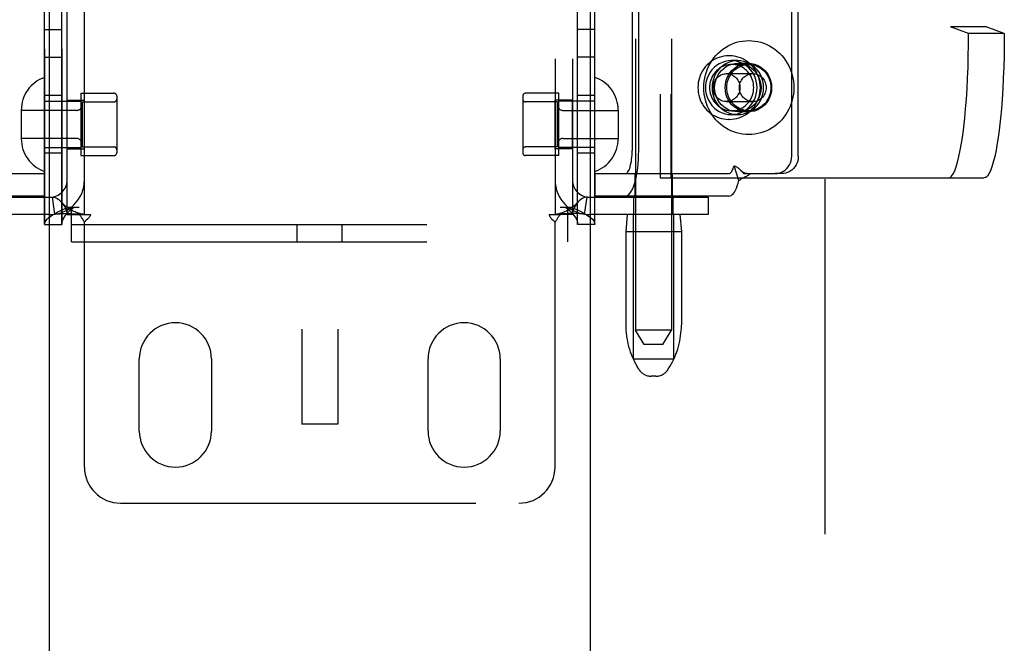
# Model space of a CAD drawing. Header units: inches. Extents: x 0 to 224, y 0 to 145.
# Tile 9 of 63: x 75.85 to 79.27, y 49.84 to 52. Entities that reach past the tile are written whole.
import ezdxf

# ---------------------------------------------------------------- set-up
doc = ezdxf.new("R2010")
doc.units = ezdxf.units.IN
doc.header["$LTSCALE"] = 12.302632
doc.header["$MEASUREMENT"] = 0
doc.linetypes.add('HIDDEN', pattern=[0.2, 0.1, -0.1])
doc.layers.get('0').update_dxf_attribs({"linetype": 'CONTINUOUS'})
doc.layers.add('02___PRT_ALL_AXES', color=7, linetype='CONTINUOUS')
doc.layers.add('DEFAULT_2', color=8, linetype='HIDDEN')

msp = doc.modelspace()

# ---------------------------------------------------------------- linework, layer by layer
at = {"color": 3, "linetype": 'Continuous'}
for p, q in [((75.9564, 84.0967), (75.9564, 21.8047)), ((77.8314, 21.8047), (77.8314, 84.0967))]:
    msp.add_line(p, q, dxfattribs=at)
at = {"layer": '02___PRT_ALL_AXES', "color": 8, "linetype": 'HIDDEN'}
for p, q in [((77.9876, 54.3948), (77.9876, 50.9257)), ((78.1126, 54.3948), (78.1126, 50.9257)), ((75.9409, 51.2917), (75.9409, 54.3597)), ((76.0009, 51.2917), (76.0009, 54.3597)), ((77.7869, 51.2917), (77.7869, 54.3597)), ((77.8469, 51.2917), (77.8469, 54.3597)), ((75.9409, 51.9667), (76.0009, 51.9667)), ((77.8469, 51.9667), (77.7869, 51.9667)), ((78.3138, 51.8757), (78.31, 51.8757)), ((75.9409, 51.8717), (76.0009, 51.8717)), ((77.8469, 51.8717), (77.7869, 51.8717)), ((78.342, 51.8592), (78.3192, 51.8592)), ((78.3786, 51.8497), (78.342, 51.8497)), ((76.0659, 51.7462), (76.0659, 51.5302)), ((76.0659, 51.7462), (76.1809, 51.7462)), ((77.7219, 51.7462), (77.6069, 51.7462)), ((77.7219, 51.5302), (77.7219, 51.7462)), ((76.0009, 51.7382), (75.9409, 51.7382)), ((76.0189, 51.5537), (76.0189, 51.7227)), ((76.0189, 51.7227), (76.0789, 51.7227)), ((76.0789, 51.5537), (76.0789, 51.7227)), ((77.7089, 51.5537), (77.7089, 51.7227)), ((77.7689, 51.7227), (77.7089, 51.7227)), ((77.7689, 51.5537), (77.7689, 51.7227)), ((77.8469, 51.7382), (77.7869, 51.7382)), ((78.342, 51.6722), (78.3192, 51.6722)), ((78.3786, 51.6817), (78.342, 51.6817)), ((78.3138, 51.6557), (78.31, 51.6557)), ((76.0009, 51.5382), (75.9409, 51.5382)), ((76.0189, 51.5537), (76.0789, 51.5537)), ((77.7689, 51.5537), (77.7089, 51.5537)), ((77.8469, 51.5382), (77.7869, 51.5382)), ((76.0659, 51.5302), (76.1809, 51.5302)), ((77.7219, 51.5302), (77.6069, 51.5302)), ((77.9851, 51.4677), (77.9851, 51.3897)), ((77.9851, 51.4677), (78.1151, 51.4677)), ((78.1151, 51.4677), (78.1151, 51.3897)), ((77.9821, 51.3257), (77.9821, 51.3857)), ((78.1181, 51.3857), (77.9821, 51.3857)), ((77.9851, 51.3897), (78.1151, 51.3897)), ((78.1181, 51.3257), (78.1181, 51.3857)), ((78.1181, 51.3257), (77.9821, 51.3257)), ((77.9536, 51.2657), (77.9536, 50.9432)), ((78.1466, 51.2657), (78.1466, 50.9432)), ((76.2689, 50.5757), (76.2689, 50.8257)), ((76.5189, 50.8257), (76.5189, 50.5757)), ((77.2689, 50.5757), (77.2689, 50.8257)), ((77.5189, 50.8257), (77.5189, 50.5757))]:
    msp.add_line(p, q, dxfattribs=at)
for points in [[(78.3192, 51.8592), (78.3084, 51.8585), (78.2978, 51.8564), (78.2875, 51.8531), (78.2777, 51.8485), (78.2685, 51.8426), (78.2599, 51.8356), (78.2523, 51.8277), (78.2457, 51.8188), (78.2401, 51.8091), (78.2356, 51.7988), (78.2324, 51.788), (78.2305, 51.7769), (78.2298, 51.7657), (78.2305, 51.7544), (78.2324, 51.7433), (78.2356, 51.7325), (78.2401, 51.7222), (78.2457, 51.7125), (78.2523, 51.7037), (78.2599, 51.6957), (78.2685, 51.6887), (78.2777, 51.6829), (78.2875, 51.6782), (78.2978, 51.6749), (78.3084, 51.6729), (78.3192, 51.6722)], [(78.3207, 51.8457), (78.3144, 51.8454), (78.3081, 51.8446), (78.3019, 51.8432), (78.2959, 51.8413), (78.29, 51.8389), (78.2843, 51.836), (78.2789, 51.8326), (78.2737, 51.8288), (78.2689, 51.8245), (78.2644, 51.8198), (78.2603, 51.8148), (78.2567, 51.8094), (78.2534, 51.8037), (78.2506, 51.7978), (78.2483, 51.7916), (78.2465, 51.7853), (78.2452, 51.7788), (78.2445, 51.7723), (78.2442, 51.7657)], [(78.342, 51.8592), (78.3312, 51.8585), (78.3206, 51.8564), (78.3103, 51.8531), (78.3005, 51.8485), (78.2913, 51.8426), (78.2828, 51.8356), (78.2751, 51.8277), (78.2685, 51.8188), (78.2629, 51.8091), (78.2584, 51.7988), (78.2552, 51.788), (78.2533, 51.7769), (78.2526, 51.7657), (78.2533, 51.7544), (78.2552, 51.7433), (78.2584, 51.7325), (78.2629, 51.7222), (78.2685, 51.7125), (78.2751, 51.7037), (78.2828, 51.6957), (78.2913, 51.6887), (78.3005, 51.6829), (78.3103, 51.6782), (78.3206, 51.6749), (78.3312, 51.6729), (78.342, 51.6722)], [(78.342, 51.6817), (78.3315, 51.6824), (78.3213, 51.6845), (78.3113, 51.6881), (78.3019, 51.6929), (78.2932, 51.699), (78.2852, 51.7063), (78.2783, 51.7145), (78.2725, 51.7237), (78.2678, 51.7335), (78.2645, 51.7439), (78.2624, 51.7547), (78.2617, 51.7657), (78.2624, 51.7766), (78.2645, 51.7874), (78.2678, 51.7978), (78.2725, 51.8077), (78.2783, 51.8168), (78.2852, 51.8251), (78.2932, 51.8323), (78.3019, 51.8384), (78.3113, 51.8433), (78.3213, 51.8468), (78.3315, 51.8489), (78.342, 51.8497)], [(78.3786, 51.6817), (78.368, 51.6824), (78.3578, 51.6845), (78.3479, 51.6881), (78.3384, 51.6929), (78.3297, 51.699), (78.3218, 51.7063), (78.3149, 51.7145), (78.309, 51.7237), (78.3044, 51.7335), (78.301, 51.7439), (78.299, 51.7547), (78.2983, 51.7657), (78.299, 51.7766), (78.301, 51.7874), (78.3044, 51.7978), (78.309, 51.8077), (78.3149, 51.8168), (78.3218, 51.8251), (78.3297, 51.8323), (78.3384, 51.8384), (78.3479, 51.8433), (78.3578, 51.8468), (78.368, 51.8489), (78.3786, 51.8497)], [(78.3192, 51.6722), (78.3301, 51.6729), (78.3406, 51.6749), (78.3509, 51.6782), (78.3608, 51.6829), (78.37, 51.6887), (78.3785, 51.6957), (78.3862, 51.7037), (78.3928, 51.7125), (78.3984, 51.7222), (78.4028, 51.7325), (78.4061, 51.7433), (78.408, 51.7544), (78.4086, 51.7657), (78.408, 51.7769), (78.4061, 51.788), (78.4028, 51.7988), (78.3984, 51.8091), (78.3928, 51.8188), (78.3862, 51.8277), (78.3785, 51.8356), (78.37, 51.8426), (78.3608, 51.8485), (78.3509, 51.8531), (78.3406, 51.8564), (78.3301, 51.8585), (78.3192, 51.8592)], [(78.3972, 51.7657), (78.3969, 51.7723), (78.3962, 51.7788), (78.3949, 51.7853), (78.3931, 51.7916), (78.3908, 51.7978), (78.388, 51.8037), (78.3847, 51.8094), (78.3811, 51.8148), (78.377, 51.8198), (78.3725, 51.8245), (78.3677, 51.8288), (78.3625, 51.8326), (78.3571, 51.836), (78.3514, 51.8389), (78.3455, 51.8413), (78.3395, 51.8432), (78.3333, 51.8446), (78.327, 51.8454), (78.3207, 51.8457)], [(78.342, 51.6722), (78.3529, 51.6729), (78.3634, 51.6749), (78.3738, 51.6782), (78.3836, 51.6829), (78.3928, 51.6887), (78.4013, 51.6957), (78.409, 51.7037), (78.4156, 51.7125), (78.4212, 51.7222), (78.4257, 51.7325), (78.4289, 51.7433), (78.4308, 51.7544), (78.4315, 51.7657), (78.4308, 51.7769), (78.4289, 51.788), (78.4257, 51.7988), (78.4212, 51.8091), (78.4156, 51.8188), (78.409, 51.8277), (78.4013, 51.8356), (78.3928, 51.8426), (78.3836, 51.8485), (78.3738, 51.8531), (78.3634, 51.8564), (78.3529, 51.8585), (78.342, 51.8592)], [(78.342, 51.8497), (78.3526, 51.8489), (78.3628, 51.8468), (78.3728, 51.8433), (78.3822, 51.8384), (78.3909, 51.8323), (78.3988, 51.8251), (78.4058, 51.8168), (78.4116, 51.8077), (78.4163, 51.7978), (78.4196, 51.7874), (78.4217, 51.7766), (78.4224, 51.7657), (78.4217, 51.7547), (78.4196, 51.7439), (78.4163, 51.7335), (78.4116, 51.7237), (78.4058, 51.7145), (78.3988, 51.7063), (78.3909, 51.699), (78.3822, 51.6929), (78.3728, 51.6881), (78.3628, 51.6845), (78.3526, 51.6824), (78.342, 51.6817)], [(78.3786, 51.8497), (78.3892, 51.8489), (78.3994, 51.8468), (78.4093, 51.8433), (78.4188, 51.8384), (78.4275, 51.8323), (78.4354, 51.8251), (78.4423, 51.8168), (78.4482, 51.8077), (78.4528, 51.7978), (78.4562, 51.7874), (78.4582, 51.7766), (78.4589, 51.7657), (78.4582, 51.7547), (78.4562, 51.7439), (78.4528, 51.7335), (78.4482, 51.7237), (78.4423, 51.7145), (78.4354, 51.7063), (78.4275, 51.699), (78.4188, 51.6929), (78.4093, 51.6881), (78.3994, 51.6845), (78.3892, 51.6824), (78.3786, 51.6817)], [(78.2442, 51.7657), (78.2445, 51.759), (78.2452, 51.7525), (78.2465, 51.746), (78.2483, 51.7397), (78.2506, 51.7335), (78.2534, 51.7276), (78.2567, 51.7219), (78.2603, 51.7165), (78.2644, 51.7115), (78.2689, 51.7068), (78.2737, 51.7025), (78.2789, 51.6987), (78.2843, 51.6953), (78.29, 51.6924), (78.2959, 51.69), (78.3019, 51.6881), (78.3081, 51.6868), (78.3144, 51.6859), (78.3207, 51.6857)], [(78.3207, 51.6857), (78.327, 51.6859), (78.3333, 51.6868), (78.3395, 51.6881), (78.3455, 51.69), (78.3514, 51.6924), (78.3571, 51.6953), (78.3625, 51.6987), (78.3677, 51.7025), (78.3725, 51.7068), (78.377, 51.7115), (78.3811, 51.7165), (78.3847, 51.7219), (78.388, 51.7276), (78.3908, 51.7335), (78.3931, 51.7397), (78.3949, 51.746), (78.3962, 51.7525), (78.3969, 51.759), (78.3972, 51.7657)]]:
    msp.add_lwpolyline(points, dxfattribs=at)
for centre, start, end in [((76.3939, 50.8257), 0, 180), ((77.3939, 50.8257), 0, 180), ((76.3939, 50.5757), 180, 360), ((77.3939, 50.5757), 180, 360)]:
    msp.add_arc(centre, 0.125, start, end, dxfattribs=at)
at = {"layer": 'DEFAULT_2', "color": 8, "linetype": 'HIDDEN'}
for p, q in [((78.6439, 83.4357), (78.6439, 22.4657)), ((76.8314, 55.8497), (76.8314, 50.5997)), ((76.9564, 55.8497), (76.9564, 50.5997)), ((75.9409, 54.3597), (75.9409, 51.2917)), ((76.0009, 54.3597), (76.0009, 51.2917)), ((77.7869, 51.2917), (77.7869, 54.3597)), ((77.8469, 51.2917), (77.8469, 54.3597)), ((76.0189, 51.3257), (76.0189, 54.3257)), ((76.0789, 51.3257), (76.0789, 54.3257)), ((77.7089, 54.3257), (77.7089, 51.3257)), ((77.7689, 54.3257), (77.7689, 51.3257)), ((78.0733, 54.2032), (78.0733, 51.4532)), ((78.1099, 54.2032), (78.1099, 51.4532)), ((78.5287, 51.5277), (78.5287, 54.1277)), ((78.5515, 51.5277), (78.5515, 54.1277)), ((79.0786, 53.6795), (79.0786, 51.9768)), ((79.2024, 53.6795), (79.2024, 51.9768)), ((77.9759, 52.2022), (77.9759, 51.5477)), ((77.9987, 51.5477), (77.9987, 52.2022)), ((79.1413, 51.9532), (79.0786, 51.9768)), ((79.2024, 51.9768), (79.0786, 51.9768)), ((79.2651, 51.9532), (79.1413, 51.9532)), ((79.2651, 51.9532), (79.2024, 51.9768)), ((78.3801, 51.8457), (78.3207, 51.8457)), ((78.3032, 51.8142), (78.3938, 51.8142)), ((75.9409, 51.7182), (76.0659, 51.7182)), ((76.0709, 51.7162), (76.0709, 51.5602)), ((76.0709, 51.7162), (76.1809, 51.7162)), ((76.1909, 51.7362), (76.1909, 51.5402)), ((77.5969, 51.7362), (77.5969, 51.5402)), ((77.7169, 51.7162), (77.6069, 51.7162)), ((77.7169, 51.5602), (77.7169, 51.7162)), ((77.8469, 51.7182), (77.7219, 51.7182)), ((78.3032, 51.7172), (78.3938, 51.7172)), ((75.8599, 51.6877), (75.8599, 51.5886)), ((76.0509, 51.6867), (75.8599, 51.6867)), ((77.7369, 51.6867), (77.9279, 51.6867)), ((77.9279, 51.6877), (77.9279, 51.5886)), ((78.3801, 51.6857), (78.3207, 51.6857)), ((76.0509, 51.5897), (75.8599, 51.5897)), ((77.7369, 51.5897), (77.9279, 51.5897)), ((75.9409, 51.5582), (76.0659, 51.5582)), ((76.0709, 51.5602), (76.1809, 51.5602)), ((77.7169, 51.5602), (77.6069, 51.5602)), ((77.8469, 51.5582), (77.7219, 51.5582)), ((75.4766, 51.4677), (75.9407, 51.4677)), ((75.9407, 51.4677), (75.9407, 51.3897)), ((77.8471, 51.4677), (77.8471, 51.3897)), ((77.8471, 51.4677), (78.3112, 51.4677)), ((78.346, 51.4439), (78.3288, 51.4951)), ((78.3519, 51.4792), (78.3524, 51.4786)), ((78.3524, 51.4786), (78.359, 51.4717)), ((78.363, 51.4677), (78.4713, 51.4677)), ((78.4941, 51.4677), (78.4713, 51.4677)), ((78.0733, 51.4532), (79.1955, 51.4532)), ((75.9407, 51.3897), (75.4766, 51.3897)), ((75.5489, 51.3857), (75.9589, 51.3857)), ((75.9767, 51.327), (75.9678, 51.3863)), ((77.8111, 51.327), (77.82, 51.3863)), ((77.8289, 51.3857), (78.2389, 51.3857)), ((78.3112, 51.3897), (77.8471, 51.3897)), ((78.2389, 51.3857), (78.2389, 51.3257)), ((76.0238, 51.3517), (76.0609, 51.3517)), ((76.0344, 51.2317), (76.0344, 51.3517)), ((77.7269, 51.3517), (77.7639, 51.3517)), ((77.7534, 51.2317), (77.7534, 51.3517)), ((75.9589, 51.3257), (75.5489, 51.3257)), ((76.0189, 51.3257), (76.0606, 51.3257)), ((76.0606, 51.3257), (76.0997, 51.3257)), ((76.0789, 50.4507), (76.0789, 51.2995)), ((77.688, 51.3257), (77.7272, 51.3257)), ((77.7089, 50.4507), (77.7089, 51.2995)), ((77.7689, 51.3257), (77.7272, 51.3257)), ((78.2389, 51.3257), (77.8289, 51.3257)), ((77.9586, 51.3257), (77.9536, 51.2657)), ((77.9801, 50.8257), (77.9801, 51.3257)), ((78.1201, 50.8257), (78.1201, 51.3257)), ((78.1416, 51.3257), (78.1466, 51.2657)), ((75.9409, 51.2917), (76.0009, 51.2917)), ((76.0344, 51.2917), (77.7534, 51.2917)), ((76.8159, 51.2317), (76.8159, 51.2917)), ((76.9719, 51.2317), (76.9719, 51.2917)), ((77.8469, 51.2917), (77.7869, 51.2917)), ((78.1466, 51.2657), (77.9536, 51.2657)), ((76.0344, 51.2317), (77.7534, 51.2317)), ((78.0176, 50.8757), (77.9876, 50.9257)), ((78.1126, 50.9257), (77.9876, 50.9257)), ((78.0826, 50.8757), (78.1126, 50.9257)), ((78.0826, 50.8757), (78.0176, 50.8757)), ((77.9801, 50.8257), (78.1201, 50.8257)), ((77.9991, 50.7899), (77.9935, 50.7992)), ((78.1012, 50.7899), (78.1067, 50.7992)), ((78.0583, 50.7657), (78.0419, 50.7657)), ((76.9564, 50.5997), (76.8314, 50.5997)), ((76.2039, 50.3257), (77.5839, 50.3257))]:
    msp.add_line(p, q, dxfattribs=at)
for points in [[(79.0717, 51.4532), (79.0772, 51.4547), (79.0826, 51.4593), (79.088, 51.467), (79.0933, 51.4776), (79.0984, 51.4912), (79.1033, 51.5077), (79.1081, 51.5268), (79.1127, 51.5487), (79.1169, 51.573), (79.121, 51.5996), (79.1247, 51.6284), (79.128, 51.6593), (79.1311, 51.6919), (79.1338, 51.7262), (79.136, 51.7618), (79.1379, 51.7987), (79.1394, 51.8364), (79.1405, 51.8749), (79.1411, 51.9138), (79.1413, 51.9532)], [(79.2651, 51.9532), (79.2649, 51.9138), (79.2643, 51.8749), (79.2632, 51.8364), (79.2617, 51.7987), (79.2598, 51.7618), (79.2575, 51.7262), (79.2549, 51.6919), (79.2518, 51.6593), (79.2484, 51.6284), (79.2447, 51.5996), (79.2407, 51.573), (79.2364, 51.5487), (79.2319, 51.5268), (79.2271, 51.5077), (79.2222, 51.4912), (79.217, 51.4776), (79.2118, 51.467), (79.2064, 51.4593), (79.201, 51.4547), (79.1955, 51.4532)], [(78.2242, 51.7657), (78.2245, 51.7768), (78.2256, 51.7879), (78.2274, 51.7988), (78.23, 51.8096), (78.2332, 51.8202), (78.2371, 51.8306), (78.2417, 51.8407), (78.2469, 51.8504), (78.2527, 51.8597), (78.2591, 51.8685), (78.2661, 51.8769), (78.2737, 51.8848), (78.2817, 51.8921), (78.2902, 51.8988), (78.2991, 51.9049), (78.3083, 51.9104), (78.318, 51.9152), (78.3279, 51.9193), (78.338, 51.9226), (78.3483, 51.9253), (78.3588, 51.9271), (78.3694, 51.9283), (78.3801, 51.9287), (78.3907, 51.9283), (78.4013, 51.9271), (78.4118, 51.9253), (78.4221, 51.9226), (78.4323, 51.9193), (78.4422, 51.9152), (78.4518, 51.9104), (78.461, 51.9049), (78.4699, 51.8988), (78.4784, 51.8921), (78.4864, 51.8848), (78.494, 51.8769), (78.501, 51.8685), (78.5074, 51.8597), (78.5132, 51.8504), (78.5185, 51.8407), (78.523, 51.8306), (78.5269, 51.8202), (78.5302, 51.8096), (78.5327, 51.7988), (78.5345, 51.7879), (78.5356, 51.7768), (78.5359, 51.7657)], [(78.31, 51.8757), (78.3017, 51.8753), (78.2935, 51.8743), (78.2854, 51.8727), (78.2774, 51.8703), (78.2695, 51.8674), (78.262, 51.8638), (78.2547, 51.8596), (78.2478, 51.8548), (78.2412, 51.8495), (78.2351, 51.8436), (78.2294, 51.8373), (78.2242, 51.8305), (78.2196, 51.8233), (78.2155, 51.8158), (78.2119, 51.8079), (78.209, 51.7998), (78.2068, 51.7914), (78.2051, 51.7829), (78.2041, 51.7743), (78.2038, 51.7657)], [(78.4201, 51.7657), (78.4197, 51.7743), (78.4187, 51.7829), (78.4171, 51.7915), (78.4148, 51.7998), (78.4119, 51.8079), (78.4084, 51.8158), (78.4043, 51.8233), (78.3996, 51.8305), (78.3945, 51.8373), (78.3888, 51.8436), (78.3826, 51.8495), (78.3761, 51.8548), (78.3692, 51.8596), (78.3619, 51.8638), (78.3543, 51.8674), (78.3465, 51.8703), (78.3385, 51.8726), (78.3304, 51.8743), (78.3221, 51.8753), (78.3138, 51.8757)], [(78.3036, 51.7657), (78.3038, 51.7727), (78.3047, 51.7796), (78.3062, 51.7864), (78.3082, 51.793), (78.3107, 51.7995), (78.3138, 51.8057), (78.3174, 51.8115), (78.3214, 51.8171), (78.326, 51.8222), (78.3309, 51.8269), (78.3362, 51.8312), (78.3418, 51.8349), (78.3477, 51.8382), (78.3539, 51.8408), (78.3603, 51.8429), (78.3668, 51.8444), (78.3734, 51.8454), (78.3801, 51.8457)], [(78.3801, 51.8457), (78.3867, 51.8454), (78.3933, 51.8444), (78.3999, 51.8429), (78.4062, 51.8408), (78.4124, 51.8382), (78.4183, 51.8349), (78.4239, 51.8312), (78.4292, 51.8269), (78.4342, 51.8222), (78.4387, 51.8171), (78.4427, 51.8115), (78.4463, 51.8057), (78.4494, 51.7995), (78.4519, 51.793), (78.454, 51.7864), (78.4554, 51.7796), (78.4563, 51.7727), (78.4566, 51.7657)], [(78.2568, 51.7657), (78.257, 51.7702), (78.2576, 51.7746), (78.2586, 51.7789), (78.2599, 51.7832), (78.2616, 51.7873), (78.2637, 51.7912), (78.2661, 51.7949), (78.2689, 51.7983), (78.2719, 51.8015), (78.2752, 51.8044), (78.2787, 51.8069), (78.2825, 51.8091), (78.2864, 51.8109), (78.2905, 51.8123), (78.2946, 51.8133), (78.2989, 51.814), (78.3032, 51.8142)], [(78.3032, 51.8142), (78.3074, 51.814), (78.3117, 51.8133), (78.3159, 51.8123), (78.3199, 51.8109), (78.3238, 51.8091), (78.3276, 51.8069), (78.3311, 51.8044), (78.3344, 51.8015), (78.3374, 51.7983), (78.3402, 51.7949), (78.3426, 51.7912), (78.3447, 51.7873), (78.3464, 51.7832), (78.3478, 51.7789), (78.3488, 51.7746), (78.3493, 51.7702), (78.3495, 51.7657)], [(78.3474, 51.7657), (78.3476, 51.7702), (78.3482, 51.7746), (78.3492, 51.7789), (78.3505, 51.7832), (78.3523, 51.7873), (78.3544, 51.7912), (78.3568, 51.7949), (78.3595, 51.7983), (78.3626, 51.8015), (78.3658, 51.8044), (78.3694, 51.8069), (78.3731, 51.8091), (78.377, 51.8109), (78.3811, 51.8123), (78.3853, 51.8133), (78.3895, 51.814), (78.3938, 51.8142)], [(78.3938, 51.8142), (78.3981, 51.814), (78.4023, 51.8133), (78.4065, 51.8123), (78.4106, 51.8109), (78.4145, 51.8091), (78.4182, 51.8069), (78.4217, 51.8044), (78.425, 51.8015), (78.4281, 51.7983), (78.4308, 51.7949), (78.4332, 51.7912), (78.4353, 51.7873), (78.437, 51.7832), (78.4384, 51.7789), (78.4394, 51.7746), (78.44, 51.7702), (78.4402, 51.7657)], [(78.2038, 51.7657), (78.2041, 51.757), (78.2051, 51.7484), (78.2068, 51.7399), (78.2091, 51.7315), (78.212, 51.7234), (78.2155, 51.7155), (78.2196, 51.708), (78.2242, 51.7008), (78.2294, 51.694), (78.2351, 51.6877), (78.2412, 51.6819), (78.2478, 51.6765), (78.2547, 51.6718), (78.262, 51.6676), (78.2695, 51.664), (78.2773, 51.661), (78.2853, 51.6587), (78.2935, 51.657), (78.3017, 51.656), (78.31, 51.6557)], [(78.5359, 51.7657), (78.5356, 51.7545), (78.5345, 51.7435), (78.5327, 51.7325), (78.5302, 51.7217), (78.5269, 51.7111), (78.523, 51.7007), (78.5185, 51.6907), (78.5132, 51.681), (78.5074, 51.6717), (78.501, 51.6628), (78.494, 51.6544), (78.4864, 51.6465), (78.4784, 51.6392), (78.4699, 51.6325), (78.461, 51.6264), (78.4518, 51.6209), (78.4422, 51.6162), (78.4323, 51.6121), (78.4221, 51.6087), (78.4118, 51.6061), (78.4013, 51.6042), (78.3907, 51.603), (78.3801, 51.6027), (78.3694, 51.603), (78.3588, 51.6042), (78.3483, 51.6061), (78.338, 51.6087), (78.3279, 51.6121), (78.318, 51.6162), (78.3083, 51.6209), (78.2991, 51.6264), (78.2902, 51.6325), (78.2817, 51.6392), (78.2737, 51.6465), (78.2661, 51.6544), (78.2591, 51.6628), (78.2527, 51.6717), (78.2469, 51.681), (78.2417, 51.6907), (78.2371, 51.7007), (78.2332, 51.7111), (78.23, 51.7217), (78.2274, 51.7325), (78.2256, 51.7435), (78.2245, 51.7545), (78.2242, 51.7657)], [(78.3032, 51.7172), (78.2989, 51.7174), (78.2946, 51.718), (78.2905, 51.719), (78.2864, 51.7204), (78.2825, 51.7222), (78.2787, 51.7244), (78.2752, 51.727), (78.2719, 51.7298), (78.2689, 51.733), (78.2661, 51.7364), (78.2637, 51.7401), (78.2616, 51.744), (78.2599, 51.7481), (78.2586, 51.7524), (78.2576, 51.7568), (78.257, 51.7612), (78.2568, 51.7657)], [(78.3495, 51.7657), (78.3493, 51.7612), (78.3488, 51.7568), (78.3478, 51.7524), (78.3464, 51.7481), (78.3447, 51.744), (78.3426, 51.7401), (78.3402, 51.7364), (78.3374, 51.733), (78.3344, 51.7298), (78.3311, 51.727), (78.3276, 51.7244), (78.3238, 51.7222), (78.3199, 51.7204), (78.3159, 51.719), (78.3117, 51.718), (78.3074, 51.7174), (78.3032, 51.7172)], [(78.3801, 51.6857), (78.3734, 51.686), (78.3668, 51.6869), (78.3603, 51.6884), (78.3539, 51.6905), (78.3477, 51.6932), (78.3418, 51.6964), (78.3362, 51.7001), (78.3309, 51.7044), (78.326, 51.7091), (78.3214, 51.7142), (78.3174, 51.7198), (78.3138, 51.7257), (78.3107, 51.7319), (78.3082, 51.7383), (78.3062, 51.745), (78.3047, 51.7518), (78.3038, 51.7587), (78.3036, 51.7657)], [(78.3138, 51.6557), (78.3221, 51.656), (78.3304, 51.657), (78.3385, 51.6587), (78.3465, 51.661), (78.3543, 51.664), (78.3619, 51.6676), (78.3692, 51.6718), (78.3761, 51.6765), (78.3826, 51.6819), (78.3888, 51.6877), (78.3945, 51.694), (78.3996, 51.7008), (78.4043, 51.708), (78.4084, 51.7156), (78.4119, 51.7234), (78.4148, 51.7316), (78.4171, 51.7399), (78.4187, 51.7484), (78.4197, 51.757), (78.4201, 51.7657)], [(78.3938, 51.7172), (78.3895, 51.7174), (78.3853, 51.718), (78.3811, 51.719), (78.377, 51.7204), (78.3731, 51.7222), (78.3694, 51.7244), (78.3658, 51.727), (78.3626, 51.7298), (78.3595, 51.733), (78.3568, 51.7364), (78.3544, 51.7401), (78.3523, 51.744), (78.3505, 51.7481), (78.3492, 51.7524), (78.3482, 51.7568), (78.3476, 51.7612), (78.3474, 51.7657)], [(78.4566, 51.7657), (78.4563, 51.7587), (78.4554, 51.7518), (78.454, 51.745), (78.4519, 51.7383), (78.4494, 51.7319), (78.4463, 51.7257), (78.4427, 51.7198), (78.4387, 51.7142), (78.4342, 51.7091), (78.4292, 51.7044), (78.4239, 51.7001), (78.4183, 51.6964), (78.4124, 51.6932), (78.4062, 51.6905), (78.3999, 51.6884), (78.3933, 51.6869), (78.3867, 51.686), (78.3801, 51.6857)], [(78.4402, 51.7657), (78.44, 51.7612), (78.4394, 51.7568), (78.4384, 51.7524), (78.437, 51.7481), (78.4353, 51.744), (78.4332, 51.7401), (78.4308, 51.7364), (78.4281, 51.733), (78.425, 51.7298), (78.4217, 51.727), (78.4182, 51.7244), (78.4145, 51.7222), (78.4106, 51.7204), (78.4065, 51.719), (78.4023, 51.718), (78.3981, 51.7174), (78.3938, 51.7172)], [(77.9525, 51.3897), (77.9571, 51.3904), (77.9616, 51.3927), (77.9659, 51.3965), (77.9702, 51.4017), (77.9743, 51.4083), (77.9782, 51.4163), (77.9818, 51.4255), (77.9852, 51.4359), (77.9882, 51.4474), (77.9909, 51.4599), (77.9933, 51.4732), (77.9952, 51.4872), (77.9967, 51.5018), (77.9978, 51.5168), (77.9985, 51.5321), (77.9987, 51.5477)], [(77.9525, 51.4677), (77.9548, 51.4681), (77.9571, 51.4692), (77.9593, 51.4711), (77.9615, 51.4738), (77.9636, 51.4771), (77.9655, 51.4811), (77.9674, 51.4858), (77.9691, 51.4911), (77.9706, 51.4969), (77.972, 51.5032), (77.9732, 51.51), (77.9741, 51.517), (77.9749, 51.5244), (77.9755, 51.5321), (77.9758, 51.5398), (77.9759, 51.5477)], [(78.4713, 51.4677), (78.4788, 51.4682), (78.4861, 51.4697), (78.4932, 51.4722), (78.5, 51.4757), (78.5062, 51.4801), (78.5119, 51.4852), (78.5168, 51.4911), (78.521, 51.4977), (78.5243, 51.5047), (78.5267, 51.5121), (78.5282, 51.5198), (78.5287, 51.5277)], [(78.5515, 51.5277), (78.551, 51.5198), (78.5495, 51.5121), (78.5471, 51.5047), (78.5438, 51.4977), (78.5396, 51.4911), (78.5347, 51.4852), (78.529, 51.4801), (78.5228, 51.4757), (78.5161, 51.4722), (78.5089, 51.4697), (78.5017, 51.4682), (78.4941, 51.4677)], [(78.3112, 51.4677), (78.3132, 51.468), (78.3151, 51.4688), (78.3171, 51.4703), (78.319, 51.4723), (78.3208, 51.4749), (78.3226, 51.4779), (78.3243, 51.4815), (78.3259, 51.4856), (78.3274, 51.4901), (78.3288, 51.4951)], [(78.3288, 51.4951), (78.3309, 51.4946), (78.333, 51.4938), (78.3351, 51.4928), (78.3373, 51.4916), (78.3395, 51.4902), (78.3417, 51.4886), (78.3438, 51.4869), (78.3459, 51.485), (78.348, 51.483), (78.3502, 51.4809), (78.3519, 51.4792)], [(78.346, 51.4439), (78.3489, 51.4463), (78.3519, 51.4485), (78.355, 51.4504), (78.3581, 51.4521), (78.3611, 51.4536), (78.364, 51.455), (78.3669, 51.4564), (78.3697, 51.4577), (78.3727, 51.4592), (78.3756, 51.4607), (78.3785, 51.4624), (78.3812, 51.4642), (78.3836, 51.4659), (78.3858, 51.4677)], [(78.3738, 51.4677), (78.3721, 51.4677), (78.3692, 51.4682), (78.3666, 51.4689), (78.364, 51.47), (78.3616, 51.4713), (78.3592, 51.4728), (78.3568, 51.4746), (78.3544, 51.4767), (78.3519, 51.4792)], [(78.359, 51.4717), (78.361, 51.4696), (78.363, 51.4677)], [(78.3112, 51.3897), (78.3151, 51.3902), (78.319, 51.392), (78.3229, 51.3948), (78.3266, 51.3988), (78.3303, 51.4039), (78.3338, 51.41), (78.3372, 51.4171), (78.3403, 51.4251), (78.3433, 51.4341), (78.346, 51.4439)], [(75.9678, 51.3863), (75.9713, 51.3865), (75.9753, 51.3859), (75.9799, 51.3843), (75.9848, 51.3817), (75.9898, 51.3782), (75.9948, 51.3739), (75.9989, 51.3696)], [(75.9989, 51.3696), (75.9994, 51.369), (76.0038, 51.3635), (76.0078, 51.3576), (76.0115, 51.3512), (76.0146, 51.3445), (76.017, 51.3378), (76.0184, 51.3315), (76.0189, 51.3257)], [(76.0759, 51.3263), (76.0728, 51.3268), (76.0694, 51.3275), (76.0658, 51.3283), (76.0621, 51.3293), (76.0582, 51.3305), (76.0543, 51.3319), (76.0503, 51.3334), (76.0462, 51.3351), (76.0421, 51.3369), (76.038, 51.339), (76.0338, 51.3412), (76.0297, 51.3437), (76.0256, 51.3463), (76.0215, 51.3491), (76.0175, 51.3521), (76.0135, 51.3554), (76.0094, 51.3589), (76.0055, 51.3626), (76.0015, 51.3666), (75.9989, 51.3696)], [(77.7889, 51.3696), (77.7861, 51.3666), (77.7822, 51.3625), (77.7782, 51.3588), (77.7742, 51.3553), (77.7701, 51.352), (77.766, 51.349), (77.7619, 51.3461), (77.7578, 51.3435), (77.7537, 51.3411), (77.7495, 51.3388), (77.7453, 51.3368), (77.7412, 51.3349), (77.7371, 51.3332), (77.7331, 51.3317), (77.7292, 51.3304), (77.7254, 51.3293), (77.7217, 51.3283), (77.7182, 51.3275), (77.7148, 51.3268), (77.7118, 51.3263), (77.7107, 51.3261)], [(77.7889, 51.3696), (77.7884, 51.369), (77.784, 51.3635), (77.7799, 51.3576), (77.7763, 51.3512), (77.7731, 51.3445), (77.7708, 51.3378), (77.7694, 51.3315), (77.7689, 51.3257)], [(77.82, 51.3863), (77.8165, 51.3865), (77.8124, 51.3859), (77.8078, 51.3843), (77.8029, 51.3817), (77.7979, 51.3782), (77.793, 51.3739), (77.7889, 51.3696)], [(75.9409, 51.2917), (75.9418, 51.2977), (75.9446, 51.3037), (75.9493, 51.3097), (75.9557, 51.3157), (75.9638, 51.3217), (75.9734, 51.3277), (75.9844, 51.3337), (75.9966, 51.3397), (76.0098, 51.3457), (76.0238, 51.3517)], [(76.0009, 51.2917), (76.0014, 51.2977), (76.0028, 51.3037), (76.0051, 51.3097), (76.0083, 51.3157), (76.0123, 51.3217), (76.0171, 51.3277), (76.0226, 51.3337), (76.0287, 51.3397), (76.0353, 51.3457), (76.0423, 51.3517)], [(77.7454, 51.3517), (77.7524, 51.3457), (77.759, 51.3397), (77.7651, 51.3337), (77.7706, 51.3277), (77.7754, 51.3217), (77.7795, 51.3157), (77.7827, 51.3097), (77.785, 51.3037), (77.7864, 51.2977), (77.7869, 51.2917)], [(77.7639, 51.3517), (77.778, 51.3457), (77.7912, 51.3397), (77.8034, 51.3337), (77.8143, 51.3277), (77.824, 51.3217), (77.832, 51.3157), (77.8384, 51.3097), (77.8431, 51.3037), (77.8459, 51.2977), (77.8469, 51.2917)], [(75.9767, 51.327), (75.9852, 51.328), (75.9941, 51.3286), (76.0031, 51.329), (76.0119, 51.3292), (76.0201, 51.3292), (76.0277, 51.3291), (76.0347, 51.3289), (76.0412, 51.3287), (76.0474, 51.3284), (76.0531, 51.3281), (76.0586, 51.3278), (76.0636, 51.3274), (76.0681, 51.3271), (76.0719, 51.3267), (76.0749, 51.3264), (76.0765, 51.3262)], [(76.0606, 51.3257), (76.0628, 51.3233), (76.0646, 51.321), (76.0663, 51.3189), (76.0678, 51.3168), (76.0691, 51.3148), (76.0703, 51.3128)], [(76.0703, 51.3128), (76.0728, 51.3088), (76.0743, 51.3065), (76.0758, 51.3041), (76.0773, 51.3018), (76.0789, 51.2995)], [(76.0759, 51.3263), (76.0771, 51.3261), (76.0784, 51.3259), (76.0789, 51.3257)], [(76.0898, 51.3102), (76.0853, 51.3062), (76.083, 51.304), (76.0809, 51.3018), (76.0789, 51.2995)], [(76.0997, 51.3257), (76.0992, 51.3233), (76.0983, 51.321), (76.097, 51.3185), (76.0954, 51.3162), (76.0937, 51.3141), (76.0918, 51.3122), (76.0898, 51.3102)], [(77.688, 51.3257), (77.6886, 51.3233), (77.6895, 51.3209), (77.6908, 51.3185), (77.6924, 51.3162), (77.6941, 51.3141), (77.696, 51.3122), (77.698, 51.3102), (77.7024, 51.3062)], [(77.7024, 51.3062), (77.7047, 51.304), (77.7069, 51.3018), (77.7089, 51.2995)], [(77.7107, 51.3261), (77.7093, 51.3259), (77.7089, 51.3257)], [(77.7149, 51.3088), (77.7135, 51.3065), (77.712, 51.3041), (77.7104, 51.3018), (77.7089, 51.2995)], [(77.8111, 51.327), (77.8026, 51.328), (77.7936, 51.3286), (77.7846, 51.329), (77.7759, 51.3292), (77.7677, 51.3292), (77.76, 51.3291), (77.753, 51.3289), (77.7465, 51.3287), (77.7404, 51.3284), (77.7346, 51.3281), (77.7292, 51.3278), (77.7241, 51.3274), (77.7197, 51.3271), (77.7159, 51.3267), (77.7129, 51.3264), (77.7113, 51.3262)], [(77.7272, 51.3257), (77.725, 51.3233), (77.7231, 51.321), (77.7215, 51.3189), (77.72, 51.3168), (77.7187, 51.3148), (77.7174, 51.3128), (77.7149, 51.3088)]]:
    msp.add_lwpolyline(points, dxfattribs=at)
for centre, radius, start, end in [((75.9799, 51.6877), 0.12, 108.9656, 180), ((77.8079, 51.6877), 0.12, 0, 71.0344), ((76.1809, 51.7362), 0.01, 0, 90), ((77.6069, 51.7362), 0.01, 90, 180), ((76.0509, 51.7067), 0.02, 270, 360), ((76.1809, 51.7262), 0.01, 270, 360), ((77.6069, 51.7262), 0.01, 180, 270), ((77.7369, 51.7067), 0.02, 180, 270), ((75.9799, 51.5886), 0.12, 180, 251.0344), ((76.0509, 51.5697), 0.02, 0, 90), ((77.7369, 51.5697), 0.02, 90, 180), ((77.8079, 51.5886), 0.12, 288.9656, 360), ((76.1809, 51.5502), 0.01, 0, 90), ((76.1809, 51.5402), 0.01, 270, 360), ((77.6069, 51.5502), 0.01, 90, 180), ((77.6069, 51.5402), 0.01, 180, 270), ((75.9589, 51.4457), 0.12, 270, 360), ((75.9589, 51.4457), 0.06, 270, 360), ((77.8289, 51.4457), 0.12, 180, 270), ((77.8289, 51.4457), 0.06, 180, 270), ((78.2336, 50.9432), 0.28, 180, 210.9637), ((77.8666, 50.9432), 0.28, 329.0363, 360), ((78.0419, 50.8157), 0.05, 210.9637, 270), ((78.0583, 50.8157), 0.05, 270, 329.0363), ((76.2039, 50.4507), 0.125, 180, 270), ((77.5839, 50.4507), 0.125, 270, 360)]:
    msp.add_arc(centre, radius, start, end, dxfattribs=at)

doc.saveas('drawing.dxf')
